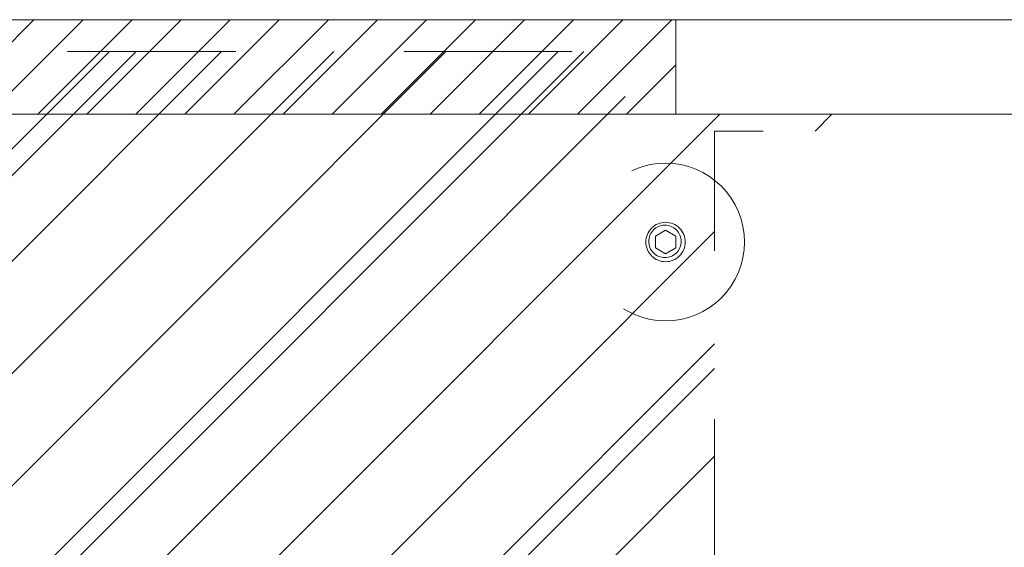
# Model space of a CAD drawing. Header units: inches. Extents: x -407.5 to -311.5, y -87.6 to -3.7.
# Tile 41 of 42: x -352.7 to -344.9, y -7.9 to -3.7. Entities that reach past the tile are written whole.
import ezdxf

# ---------------------------------------------------------------- set-up
doc = ezdxf.new("R2010")
doc.units = ezdxf.units.IN
doc.header["$LTSCALE"] = 32
doc.header["$MEASUREMENT"] = 0
doc.linetypes.add('Dash Style-1', pattern=[0.083328, 0.041656, -0.041672])
for name, color, linetype, lineweight in [('DashLine', 7, 'Dash Style-1', 13), ('DashLineFill', 7, 'Dash Style-1', 13), ('Drawing', 7, 'Continuous', 18), ('Metal-Black', 7, 'Continuous', 18), ('None', 7, 'Continuous', 18), ('SolidLine', 7, 'Continuous', 15), ('Wood_1-H', 7, 'Continuous', 13)]:
    doc.layers.add(name, color=color, linetype=linetype, lineweight=lineweight)
doc.layers.add('Electrical', color=1, linetype='Dash Style-1', lineweight=15, true_color=0xff0000)

# ---------------------------------------------------------------- blocks, each defined once
blk = doc.blocks.new('1BP8DW-Leveler (2D)')
at = {"layer": 'DashLine', "flags": 128}
for points in [[(0.625, 0), (0.622, -0.0613), (0.613, -0.1219), (0.5981, -0.1814), (0.5774, -0.2392), (0.5512, -0.2946), (0.5197, -0.3472), (0.4831, -0.3965), (0.4419, -0.4419), (0.3965, -0.4831), (0.3472, -0.5197), (0.2946, -0.5512), (0.2392, -0.5774), (0.1814, -0.5981), (0.1219, -0.613), (0.0613, -0.622), (0, -0.625), (-0.0613, -0.622), (-0.1219, -0.613), (-0.1814, -0.5981), (-0.2392, -0.5774), (-0.2946, -0.5512), (-0.3472, -0.5197), (-0.3965, -0.4831), (-0.4419, -0.4419), (-0.4831, -0.3965), (-0.5197, -0.3472), (-0.5512, -0.2946), (-0.5774, -0.2392), (-0.5981, -0.1814), (-0.613, -0.1219), (-0.622, -0.0613), (-0.625, 0), (-0.622, 0.0613), (-0.613, 0.1219), (-0.5981, 0.1814), (-0.5774, 0.2392), (-0.5512, 0.2946), (-0.5197, 0.3472), (-0.4831, 0.3965), (-0.4419, 0.4419), (-0.3965, 0.4831), (-0.3472, 0.5197), (-0.2946, 0.5512), (-0.2392, 0.5774), (-0.1814, 0.5981), (-0.1219, 0.613), (-0.0613, 0.622), (0, 0.625), (0.0613, 0.622), (0.1219, 0.613), (0.1814, 0.5981), (0.2392, 0.5774), (0.2946, 0.5512), (0.3472, 0.5197), (0.3965, 0.4831), (0.4419, 0.4419), (0.4831, 0.3965), (0.5197, 0.3472), (0.5512, 0.2946), (0.5774, 0.2392), (0.5981, 0.1814), (0.613, 0.1219), (0.622, 0.0613)], [(0, 0.1562), (0.0153, 0.1555), (0.0305, 0.1532), (0.0454, 0.1495), (0.0598, 0.1444), (0.0737, 0.1378), (0.0868, 0.1299), (0.0991, 0.1208), (0.1105, 0.1105), (0.1208, 0.0991), (0.1299, 0.0868), (0.1378, 0.0737), (0.1444, 0.0598), (0.1495, 0.0454), (0.1532, 0.0305), (0.1555, 0.0153), (0.1562, 0), (0.1555, -0.0153), (0.1532, -0.0305), (0.1495, -0.0454), (0.1444, -0.0598), (0.1378, -0.0737), (0.1299, -0.0868), (0.1208, -0.0991), (0.1105, -0.1105), (0.0991, -0.1208), (0.0868, -0.1299), (0.0737, -0.1378), (0.0598, -0.1444), (0.0454, -0.1495), (0.0305, -0.1532), (0.0153, -0.1555), (0, -0.1562), (-0.0153, -0.1555), (-0.0305, -0.1532), (-0.0454, -0.1495), (-0.0598, -0.1444), (-0.0737, -0.1378), (-0.0868, -0.1299), (-0.0991, -0.1208), (-0.1105, -0.1105), (-0.1208, -0.0991), (-0.1299, -0.0868), (-0.1378, -0.0737), (-0.1444, -0.0598), (-0.1495, -0.0454), (-0.1532, -0.0305), (-0.1555, -0.0153), (-0.1562, 0), (-0.1555, 0.0153), (-0.1532, 0.0305), (-0.1495, 0.0454), (-0.1444, 0.0598), (-0.1378, 0.0737), (-0.1299, 0.0868), (-0.1208, 0.0991), (-0.1105, 0.1105), (-0.0991, 0.1208), (-0.0868, 0.1299), (-0.0737, 0.1378), (-0.0598, 0.1444), (-0.0454, 0.1495), (-0.0305, 0.1532), (-0.0153, 0.1555)], [(0, 0.0937), (-0.0812, 0.0469), (-0.0812, -0.0469), (0, -0.0938), (0.0812, -0.0469), (0.0812, 0.0469)]]:
    blk.add_lwpolyline(points, close=True, dxfattribs=at)
blk = doc.blocks.new('1BRPX8-Util_Bkt_Lg-F (2D)')
at = {"layer": 'DashLineFill', "linetype": 'Continuous', "lineweight": 13}
h = blk.add_hatch(dxfattribs=at)
h.set_pattern_fill('Steel', color=253, style=0, pattern_type=2)
h.set_pattern_definition([(45, (0, 0), (-1.613, 1.9357), []), (45, (-1.0608, 1.0608), (-0.472346, 0.41676), [])])
edge = h.paths.add_edge_path()
edge.add_line((-4.4685, 7.4055), (-3.1299, 7.4055))
edge.add_line((-3.1299, 7.4055), (-3.1299, -2.0118))
edge.add_line((-3.1299, -2.0118), (-4.4685, -2.0118))
edge.add_line((-4.4685, -2.0118), (-4.4685, -2.1457))
edge.add_line((-4.4685, -2.1457), (-2.4213, -2.1457))
edge.add_line((-2.4213, -2.1457), (-2.4213, -2.5236))
edge.add_arc((-2.3031, -2.5236), 0.1181, 180, 270)
edge.add_line((-2.3031, -2.6417), (2.3031, -2.6417))
edge.add_arc((2.3031, -2.5236), 0.1181, 270, 360)
edge.add_line((2.4213, -2.5236), (2.4213, -2.1457))
edge.add_line((2.4213, -2.1457), (4.4685, -2.1457))
edge.add_line((4.4685, -2.1457), (4.4685, -2.0118))
edge.add_line((4.4685, -2.0118), (3.1299, -2.0118))
edge.add_line((3.1299, -2.0118), (3.1299, 7.4055))
edge.add_line((3.1299, 7.4055), (4.4685, 7.4055))
edge.add_line((4.4685, 7.4055), (4.4685, 7.5394))
edge.add_line((4.4685, 7.5394), (2.4213, 7.5394))
edge.add_line((2.4213, 7.5394), (2.4213, 7.9173))
edge.add_arc((2.3031, 7.9173), 0.1181, 0, 90)
edge.add_line((2.3031, 8.0354), (-2.3031, 8.0354))
edge.add_arc((-2.3031, 7.9173), 0.1181, 90, 180)
edge.add_line((-2.4213, 7.9173), (-2.4213, 7.5394))
edge.add_line((-2.4213, 7.5394), (-4.4685, 7.5394))
edge.add_line((-4.4685, 7.5394), (-4.4685, 7.4055))
at = {"layer": 'DashLineFill', "flags": 128}
blk.add_lwpolyline([(-4.4685, 7.4055), (-3.1299, 7.4055), (-3.1299, -2.0118), (-4.4685, -2.0118), (-4.4685, -2.1457), (-2.4213, -2.1457), (-2.4213, -2.5236, 0.414214), (-2.3031, -2.6417), (2.3031, -2.6417, 0.414214), (2.4213, -2.5236), (2.4213, -2.1457), (4.4685, -2.1457), (4.4685, -2.0118), (3.1299, -2.0118), (3.1299, 7.4055), (4.4685, 7.4055), (4.4685, 7.5394), (2.4213, 7.5394), (2.4213, 7.9173, 0.414214), (2.3031, 8.0354), (-2.3031, 8.0354, 0.414214), (-2.4213, 7.9173), (-2.4213, 7.5394), (-4.4685, 7.5394)], format="xyb", close=True, dxfattribs=at)
at = {"layer": 'SolidLine', "flags": 128}
blk.add_lwpolyline([(2.7362, 6.403), (2.7236, 6.4036), (2.7112, 6.4055), (2.6989, 6.4085), (2.687, 6.4128), (2.6756, 6.4182), (2.6648, 6.4247), (2.6547, 6.4322), (2.6454, 6.4406), (2.6369, 6.45), (2.6294, 6.4601), (2.6229, 6.4709), (2.6175, 6.4823), (2.6133, 6.4942), (2.6102, 6.5064), (2.6083, 6.5189), (2.6077, 6.5315), (2.6083, 6.5441), (2.6102, 6.5566), (2.6133, 6.5688), (2.6175, 6.5807), (2.6229, 6.5921), (2.6294, 6.6029), (2.6369, 6.613), (2.6454, 6.6224), (2.6547, 6.6308), (2.6648, 6.6383), (2.6756, 6.6448), (2.687, 6.6502), (2.6989, 6.6545), (2.7112, 6.6575), (2.7236, 6.6594), (2.7362, 6.66), (2.7488, 6.6594), (2.7613, 6.6575), (2.7735, 6.6545), (2.7854, 6.6502), (2.7968, 6.6448), (2.8076, 6.6383), (2.8177, 6.6308), (2.8271, 6.6224), (2.8356, 6.613), (2.8431, 6.6029), (2.8495, 6.5921), (2.8549, 6.5807), (2.8592, 6.5688), (2.8623, 6.5566), (2.8641, 6.5441), (2.8647, 6.5315), (2.8641, 6.5189), (2.8623, 6.5064), (2.8592, 6.4942), (2.8549, 6.4823), (2.8495, 6.4709), (2.8431, 6.4601), (2.8356, 6.45), (2.8271, 6.4406), (2.8177, 6.4322), (2.8076, 6.4247), (2.7968, 6.4182), (2.7854, 6.4128), (2.7735, 6.4085), (2.7613, 6.4055), (2.7488, 6.4036)], close=True, dxfattribs=at)
at = {"layer": 'Metal-Black', "color": 7}
blk.add_blockref('1BP8DW-Leveler (2D)', (2.7417, 6.5264), dxfattribs=at)
blk = doc.blocks.new('Group-3')
at = {"layer": 'Electrical', "linetype": 'Continuous', "lineweight": 5, "true_color": 0xdd0000}
h = blk.add_hatch(dxfattribs=at)
h.set_pattern_fill('ElectricalHatch', color=12, style=0, pattern_type=2)
h.set_pattern_definition([(45, (0, 0), (-0.3333333, -0.7222222), [])])
h.paths.add_polyline_path([(35.9383, -0.0197), (60.0066, -0.0197), (60.0066, -0.7677), (35.9383, -0.7677)])
at = {"layer": 'Electrical', "flags": 128}
blk.add_lwpolyline([(35.9383, -0.0197), (60.0066, -0.0197), (60.0066, -0.7677), (35.9383, -0.7677)], close=True, dxfattribs=at)
at = {"layer": 'SolidLine', "flags": 128}
for points in [[(0.748, -0.0197), (95.1969, -0.0197), (95.1969, -0.7677), (0.748, -0.7677)], [(0.748, -0.7677), (95.1969, -0.7677), (95.1969, -11.2008), (0.748, -11.2008)]]:
    blk.add_lwpolyline(points, close=True, dxfattribs=at)
at = {"layer": 'Wood_1-H', "color": 7}
blk.add_blockref('1BRPX8-Util_Bkt_Lg-F (2D)', (57.185, -8.3071), dxfattribs=at)
blk = doc.blocks.new('Group-4')
at = {"layer": 'None'}
blk.add_blockref('Group-3', (0, 0), dxfattribs=at)
blk = doc.blocks.new('SL Utility Cabinet (2D)')
at = {"layer": 'None'}
blk.add_blockref('Group-4', (0, 0), dxfattribs=at)
at = {"layer": 'Drawing', "color": 0, "flags": 1}
for tag in ['Tag', 'Catalog', 'Option1', 'Option2', 'Option3', 'Option4', 'Option5', 'Option6', 'Option7', 'Option8', 'Option9', 'Option10', 'Option11', 'Option12', 'Custom', 'FinishGroup', 'Discount', 'Item2', 'Item3', 'Item6', 'Item8', 'Item9', 'Item10', 'Item12', 'Item13', 'Item16', 'Item18', 'Item19', 'Item20', 'Item21', 'Item22', 'Item23', 'Item24', 'Item25', 'Item1', 'Item4', 'Item5', 'Item7', 'Item11', 'Item14', 'Item15', 'Item17']:
    blk.add_attdef(tag, (-48.0315, -7.4478), '', height=0.00709, dxfattribs=at)

msp = doc.modelspace()

# ---------------------------------------------------------------- block references
at = {"layer": 'Drawing'}
msp.add_blockref('SL Utility Cabinet (2D)', (-407.4908, -3.7176), dxfattribs=at)

doc.saveas('drawing.dxf')
